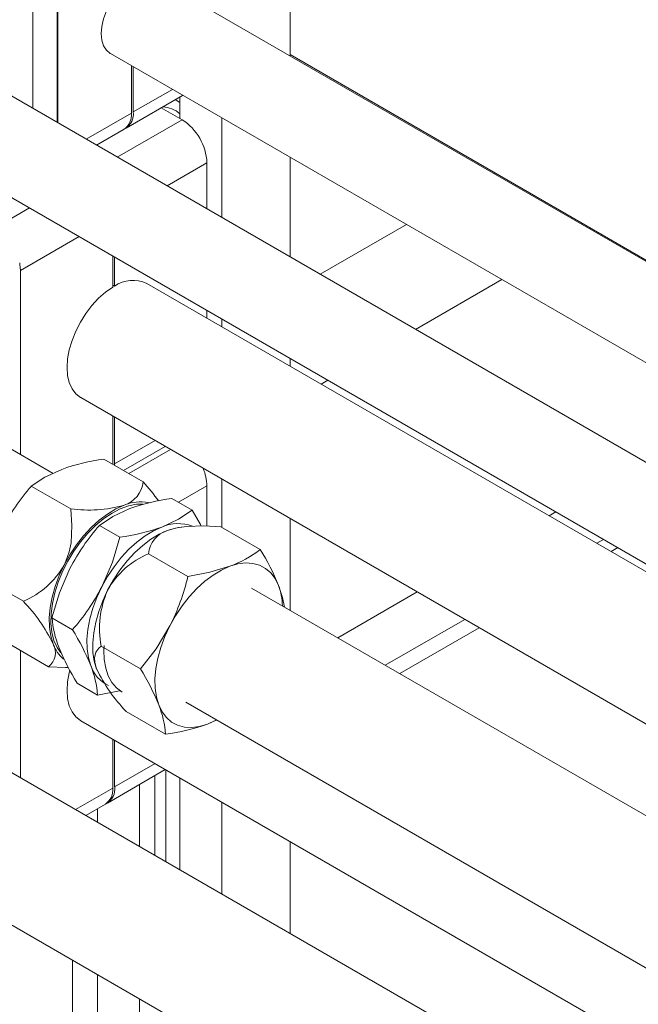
# Model space of a CAD drawing. Header units: millimetres. Extents: x 450 to 25135, y 150 to 17673.
# Tile 162 of 256: x 7244 to 7385, y 11804 to 12028. Entities that reach past the tile are written whole.
import ezdxf

# ---------------------------------------------------------------- set-up
doc = ezdxf.new("R2010")
doc.units = ezdxf.units.MM
doc.linetypes.add('SLD-Centrada-doble', pattern=[12.7, 6.35, -1.27, 1.27, -1.27, 1.27, -1.27])
doc.linetypes.add('SLD-Continua', pattern=[0])
doc.layers.add('COTAS', color=1, linetype='SLD-Continua')
doc.layers.add('OCULTA', color=8, linetype='SLD-Continua')

msp = doc.modelspace()

# ---------------------------------------------------------------- linework, layer by layer
at = {"color": 7, "linetype": 'SLD-Continua', "lineweight": 18, "ltscale": 30}
for p, q in [((7532.7, 11888.58), (7274.57, 12037.6)), ((7264.57, 12020.28), (7522.6, 11871.32)), ((7603.41, 11802.04), (7234.98, 12014.74)), ((7224.98, 11997.42), (7593.31, 11784.78)), ((7593.08, 11783.16), (7272.83, 11968.03)), ((7251.54, 11924.81), (7224.75, 11940.27)), ((7257.83, 11942.05), (8741.59, 11085.49)), ((8739.57, 11065.78), (7296.7, 11898.74)), ((7281.7, 11872.76), (8724.62, 11039.77)), ((7257.83, 11868.56), (8720.83, 11023.99)), ((8724.62, 11000.92), (7224.75, 11866.78)), ((7209.75, 11840.8), (8724.62, 10966.28))]:
    msp.add_line(p, q, dxfattribs=at)
at = {"layer": 'COTAS', "linetype": 'SLD-Continua', "lineweight": 18, "ltscale": 30}
for p, q in [((7305.46, 12101.71), (7305.46, 12019.77)), ((7252.43, 12004.66), (7252.43, 12047.82)), ((7252.6, 12041.19), (7252.6, 12004.56)), ((7246.95, 12037.92), (7246.95, 12007.83)), ((7269.36, 12006.77), (7269.36, 12017.51)), ((7269.79, 12017.27), (7269.79, 12007.01)), ((7268.13, 12003.35), (7281.01, 12010.79)), ((7280.36, 12009.16), (7279.34, 12009.82)), ((7280.36, 12010.41), (7280.36, 12005.56)), ((7276.16, 12007.98), (7280.89, 12005.25)), ((7289.9, 12005.65), (7289.9, 11983.03)), ((7261.42, 11999.47), (7267.7, 12003.1)), ((7305.46, 11996.67), (7305.46, 11974.05)), ((7286.54, 11995.46), (7286.54, 11984.97)), ((7265.12, 11967.16), (7265.12, 11974.24)), ((7265.54, 11974), (7265.54, 11967.41)), ((7244.12, 11970.96), (7244.12, 11929.09)), ((7265.12, 11967.65), (7265.54, 11967.41)), ((7286.54, 11961.87), (7286.54, 11960.11)), ((7289.9, 11959.93), (7289.9, 11958.17)), ((7305.46, 11950.95), (7305.46, 11949.19)), ((7265.12, 11926.88), (7265.12, 11937.84)), ((7265.54, 11937.6), (7265.54, 11926.99)), ((7267.58, 11925.46), (7277.07, 11930.94)), ((7272.04, 11922.88), (7263.07, 11928.06)), ((7265.54, 11926.99), (7265.54, 11926.64)), ((7286.54, 11921.97), (7286.54, 11912.83)), ((7289.9, 11923.53), (7289.9, 11912.57)), ((7255.55, 11916.73), (7246.59, 11921.91)), ((7283.2, 11916.44), (7278.54, 11919.13)), ((7305.46, 11914.55), (7305.46, 11893.68)), ((7266.72, 11910.29), (7262.06, 11912.98)), ((7280.8, 11912.61), (7280.23, 11912.53)), ((7289.7, 11912.68), (7298.67, 11907.51)), ((7273.22, 11906.53), (7282.18, 11901.36)), ((7244.79, 11895.72), (7235.82, 11900.89)), ((7255.95, 11889.27), (7251.29, 11891.96)), ((7250.51, 11880.85), (7241.54, 11886.03)), ((7244.12, 11884.54), (7244.12, 11855.6)), ((7262.46, 11885.52), (7271.42, 11880.34)), ((7261.51, 11880.12), (7261.51, 11880.12)), ((7261.67, 11874.41), (7257.01, 11877.1)), ((7268.17, 11870.65), (7277.14, 11865.48)), ((7288.67, 11868.73), (7286.67, 11867.81)), ((7265.12, 11853.26), (7265.12, 11864.35)), ((7265.54, 11864.11), (7265.54, 11853.5)), ((7263.89, 11849.84), (7277.07, 11857.45)), ((7277.18, 11857.39), (7277.18, 11836.52)), ((7274.7, 11856.08), (7274.7, 11837.95)), ((7280.36, 11855.56), (7280.36, 11834.68)), ((7271.17, 11854.04), (7271.17, 11839.99)), ((7258.99, 11847.01), (7263.46, 11849.6)), ((7261.62, 11848.53), (7261.62, 11845.5)), ((7289.9, 11850.05), (7289.9, 11829.17)), ((7305.46, 11841.07), (7305.46, 11820.19)), ((7261.62, 11810.86), (7261.62, 11782.44)), ((7271.17, 11805.35), (7271.17, 11776.93))]:
    msp.add_line(p, q, dxfattribs=at)
at = {"layer": 'COTAS', "linetype": 'SLD-Centrada-doble', "lineweight": 18, "ltscale": 30}
for p, q in [((7278.67, 12012.14), (7269.79, 12007.01)), ((7259.07, 12000.83), (7269.36, 12006.77)), ((7280.89, 12005.25), (7266.15, 11996.74)), ((7286.54, 11995.46), (7277.46, 11990.21)), ((7238.46, 11980.76), (7246.14, 11985.2)), ((7244.12, 11970.96), (7257.46, 11978.67)), ((7274.73, 11932.29), (7265.54, 11926.99)), ((7278.27, 11930.25), (7268.77, 11924.77)), ((7286.54, 11921.97), (7280.08, 11918.24)), ((7274.73, 11858.81), (7265.54, 11853.5)), ((7256.65, 11848.37), (7265.12, 11853.26))]:
    msp.add_line(p, q, dxfattribs=at)
at = {"layer": 'COTAS', "linetype": 'SLD-Continua', "lineweight": 18, "ltscale": 30, "flags": 128}
for points in [[(7264.57, 12020.28), (7264.5, 12020.32), (7263.65, 12021.06), (7263.02, 12022.09), (7262.63, 12023.37), (7262.5, 12024.85), (7262.63, 12026.49), (7263.02, 12028.22), (7263.65, 12029.98), (7264.5, 12031.69), (7265.54, 12033.31), (7266.72, 12034.76), (7268.01, 12036), (7269.36, 12036.98)], [(7243.94, 11972.69), (7244.01, 11972.3), (7244.12, 11970.96)], [(7257.83, 11942.05), (7257.76, 11942.09), (7256.7, 11942.94), (7255.85, 11944.07), (7255.23, 11945.47), (7254.85, 11947.1), (7254.73, 11948.92), (7254.85, 11950.88), (7255.23, 11952.95), (7255.85, 11955.06), (7256.7, 11957.18), (7257.76, 11959.24), (7258.99, 11961.2), (7260.38, 11963.02), (7261.89, 11964.64), (7263.48, 11966.03), (7265.12, 11967.16)], [(7246.59, 11921.91), (7249.69, 11923.96), (7253.54, 11925.73)], [(7271.98, 11917.83), (7270.48, 11917.79), (7268.69, 11917.44), (7266.83, 11916.78), (7264.95, 11915.8), (7263.07, 11914.54), (7261.23, 11913.02), (7259.46, 11911.25), (7257.79, 11909.27), (7256.25, 11907.13), (7254.87, 11904.85), (7253.67, 11902.48), (7252.68, 11900.05), (7251.91, 11897.62), (7251.38, 11895.22), (7251.09, 11892.91), (7251.06, 11890.71), (7251.27, 11888.67), (7251.74, 11886.83), (7252.44, 11885.21), (7253.27, 11883.97)], [(7267.68, 11917.57), (7265.79, 11916.72), (7263.9, 11915.58), (7262.02, 11914.16), (7260.2, 11912.5), (7258.47, 11910.62), (7256.85, 11908.55), (7255.37, 11906.32), (7254.05, 11903.98)], [(7255.55, 11916.73), (7255.84, 11912.97), (7255.62, 11909.04), (7255.19, 11906.94), (7254.46, 11904.85), (7254.05, 11903.98)], [(7262.06, 11912.98), (7265.16, 11915.03), (7269, 11916.8)], [(7283.2, 11916.44), (7280.1, 11914.39), (7276.25, 11912.62)], [(7285.22, 11912.84), (7285.04, 11913.21), (7283.2, 11916.44)], [(7276.25, 11912.62), (7274.37, 11911.77), (7272.47, 11910.63), (7270.6, 11909.21), (7268.78, 11907.55), (7267.04, 11905.67), (7265.42, 11903.6), (7263.94, 11901.37), (7262.63, 11899.03)], [(7277.58, 11911.85), (7275.69, 11911), (7273.8, 11909.86), (7271.92, 11908.45), (7270.1, 11906.79), (7268.37, 11904.9), (7266.75, 11902.83), (7265.27, 11900.61), (7263.95, 11898.27)], [(7289.7, 11912.68), (7285.82, 11912.86), (7281.98, 11912.74), (7280.06, 11912.5), (7278.27, 11912.08), (7277.58, 11911.85)], [(7277.58, 11911.85), (7279.42, 11912.39), (7280.23, 11912.53)], [(7266.72, 11910.29), (7265.02, 11904.6), (7262.63, 11899.03)], [(7302.82, 11899.33), (7302.06, 11900.89), (7301.07, 11902.2), (7299.89, 11903.22), (7298.52, 11903.95), (7296.99, 11904.36), (7295.33, 11904.45), (7293.56, 11904.23), (7291.72, 11903.69)], [(7254.05, 11903.98), (7252.93, 11901.57), (7252.02, 11899.13), (7251.33, 11896.69), (7250.88, 11894.3), (7250.67, 11892), (7250.71, 11889.84), (7251, 11887.84), (7251.53, 11886.04)], [(7251.29, 11891.96), (7252.99, 11897.65), (7255.38, 11903.22)], [(7291.72, 11903.69), (7289.84, 11902.84), (7287.94, 11901.7), (7286.07, 11900.28), (7284.25, 11898.62), (7282.51, 11896.74), (7280.89, 11894.67), (7279.41, 11892.44), (7278.1, 11890.11)], [(7282.18, 11901.36), (7287.16, 11902.32), (7291.72, 11903.69)], [(7262.63, 11899.03), (7261.51, 11896.62), (7260.59, 11894.18), (7259.91, 11891.74), (7259.45, 11889.35), (7259.25, 11887.05), (7259.29, 11884.89), (7259.57, 11882.89), (7260.1, 11881.09)], [(7263.95, 11898.27), (7262.83, 11895.86), (7261.92, 11893.41), (7261.23, 11890.97), (7260.78, 11888.59), (7260.57, 11886.29), (7260.61, 11884.12), (7260.9, 11882.13), (7261.43, 11880.33)], [(7302.82, 11899.33), (7303.72, 11896.56), (7304.15, 11894.43)], [(7271.42, 11880.34), (7275, 11884.95), (7278.1, 11890.11)], [(7278.1, 11890.11), (7276.97, 11887.69), (7276.06, 11885.25), (7275.37, 11882.81), (7274.92, 11880.42), (7274.71, 11878.13), (7274.76, 11875.96), (7275.04, 11873.96), (7275.57, 11872.16)], [(7262.46, 11885.52), (7261.96, 11885.1), (7261.27, 11884.16), (7260.95, 11882.88), (7261, 11881.88), (7261.3, 11880.7), (7261.43, 11880.33)], [(7267.26, 11875.05), (7267.24, 11875.07), (7265.98, 11876.01), (7264.93, 11877.24), (7264.1, 11878.75), (7263.51, 11880.51), (7263.16, 11882.48), (7263.07, 11884.63), (7263.12, 11885.67)], [(7250.51, 11880.85), (7254.39, 11880.68), (7255.01, 11880.7)], [(7257.83, 11868.56), (7257.76, 11868.6), (7256.7, 11869.45), (7255.85, 11870.58), (7255.23, 11871.98), (7254.85, 11873.61), (7254.73, 11875.43), (7254.85, 11877.39), (7255.23, 11879.46), (7255.35, 11879.91)], [(7261.67, 11874.41), (7266.65, 11875.37), (7266.93, 11875.46)], [(7275.57, 11872.16), (7276.34, 11870.6), (7277.32, 11869.3), (7278.5, 11868.27), (7279.87, 11867.55), (7281.4, 11867.13), (7283.06, 11867.04), (7284.83, 11867.27), (7286.67, 11867.81)], [(7286.67, 11867.81), (7288.56, 11868.66), (7288.68, 11868.72)]]:
    msp.add_lwpolyline(points, dxfattribs=at)
at = {"layer": 'COTAS', "linetype": 'SLD-Continua', "lineweight": 18, "ltscale": 900}
for centre, radius, start, end in [((7276.14, 12001.78), 6.41, 48.8433, 86.9271), ((7265.44, 12006.33), 3.94, 305.0133, 6.2988), ((7266.06, 12006.51), 3.76, 299.4846, 7.6964), ((7274.26, 11994.9), 12.29, 2.6055, 57.3945), ((7269.73, 11961.37), 7.35, 65.0271, 124.7397), ((7269.24, 11882.1), 46.37, 97.6399, 109.7921), ((7275.88, 11921.73), 10.66, 1.2947, 23.5248), ((7265.68, 11923.65), 6.4, 288.1917, 353.1419), ((7229.5, 11884.76), 57.12, 36.2802, 41.8745), ((7283.1, 11889.77), 48.64, 138.6406, 152.6047), ((7259.52, 11947.71), 31.23, 262.7088, 285.1475), ((7271.53, 11908.33), 10.01, 80.2186, 112.6039), ((7284.7, 11873.17), 46.37, 97.6399, 109.7921), ((7279.97, 11904.1), 9.3, 69.6011, 113.5841), ((7298.57, 11880.84), 48.64, 138.6406, 152.6047), ((7260.55, 11956.25), 46.37, 277.6399, 289.7921), ((7279.42, 11905.9), 6.23, 107.1861, 174.1475), ((7280.56, 11888.98), 19.03, 112.6907, 150.7718), ((7282.54, 11928.6), 26.55, 290.2356, 307.4071), ((7253.36, 11879.36), 53.34, 21.9854, 31.8514), ((7236.93, 11913.86), 19.77, 293.4301, 330.0324), ((7233.24, 11912.77), 50.26, 333.1965, 346.881), ((7219.44, 11921.42), 48.64, 318.6406, 332.6047), ((7283.85, 11889.47), 21.75, 156.1348, 190.4588), ((7289.22, 11894.4), 14.47, 1.2088, 19.9215), ((7218.2, 11870), 36.99, 25.7002, 44.0469), ((7274.42, 11893.85), 23.2, 184.6581, 201.6754), ((7210.65, 11861.13), 53.33, 21.984, 31.8527), ((7248.08, 11884.03), 4, 307.366, 30.2829), ((7259.35, 11888.85), 8.31, 199.7494, 229.193), ((7305.24, 11906.73), 56.61, 202.2704, 211.5664), ((7267.43, 11883.59), 7.74, 198.8336, 245.0528), ((7238.97, 11872.62), 22.77, 4.4965, 21.8371), ((7295.99, 11897.23), 38.47, 206.0567, 223.6903), ((7226.15, 11852.21), 53.3, 21.9813, 31.8555), ((7254.44, 11863.7), 22.77, 4.4936, 21.8399), ((7270.97, 11911.44), 46.37, 277.6399, 289.7921), ((7261.2, 11852.83), 3.94, 305.0133, 6.2988), ((7261.82, 11853), 3.76, 299.4846, 7.6964)]:
    msp.add_arc(centre, radius, start, end, dxfattribs=at)
at = {"layer": 'OCULTA', "linetype": 'SLD-Continua', "lineweight": 18, "ltscale": 30}
for p, q in [((7532.93, 11888.74), (7305.46, 12020.05)), ((7532.93, 11888.74), (7305.46, 12020.05)), ((7532.93, 11888.74), (7305.46, 12020.05)), ((7379.98, 11907.93), (7378.46, 11907.05)), ((7379.98, 11907.93), (7378.46, 11907.05)), ((7379.98, 11907.93), (7378.46, 11907.05)), ((7348.46, 11889.73), (7330.38, 11879.29)), ((7348.46, 11889.73), (7330.38, 11879.29)), ((7348.46, 11889.73), (7330.38, 11879.29)), ((7255.96, 11814.12), (7255.96, 10136.29))]:
    msp.add_line(p, q, dxfattribs=at)
at = {"layer": 'OCULTA', "linetype": 'SLD-Centrada-doble', "lineweight": 18, "ltscale": 30}
for p, q in [((7352.17, 11993.09), (7351.92, 11992.95)), ((7352.17, 11993.09), (7351.92, 11992.95)), ((7352.17, 11993.09), (7351.92, 11992.95)), ((7331.92, 11981.4), (7312.32, 11970.09)), ((7331.92, 11981.4), (7312.32, 11970.09)), ((7331.92, 11981.4), (7312.32, 11970.09)), ((7373.86, 11980.57), (7373.61, 11980.42)), ((7373.86, 11980.57), (7373.61, 11980.42)), ((7373.86, 11980.57), (7373.61, 11980.42)), ((7353.61, 11968.88), (7334.01, 11957.56)), ((7353.61, 11968.88), (7334.01, 11957.56)), ((7353.61, 11968.88), (7334.01, 11957.56)), ((7314.01, 11946.02), (7312.49, 11945.14)), ((7314.01, 11946.02), (7312.49, 11945.14)), ((7314.01, 11946.02), (7312.49, 11945.14)), ((7365.88, 11916.08), (7364.35, 11915.2)), ((7365.88, 11916.08), (7364.35, 11915.2)), ((7365.88, 11916.08), (7364.35, 11915.2)), ((7376.72, 11909.82), (7375.2, 11908.94)), ((7376.72, 11909.82), (7375.2, 11908.94)), ((7376.72, 11909.82), (7375.2, 11908.94)), ((7334.35, 11897.88), (7316.27, 11887.44)), ((7334.35, 11897.88), (7316.27, 11887.44)), ((7334.35, 11897.88), (7316.27, 11887.44)), ((7345.19, 11891.62), (7327.11, 11881.18)), ((7345.19, 11891.62), (7327.11, 11881.18)), ((7345.19, 11891.62), (7327.11, 11881.18))]:
    msp.add_line(p, q, dxfattribs=at)

doc.saveas('drawing.dxf')
